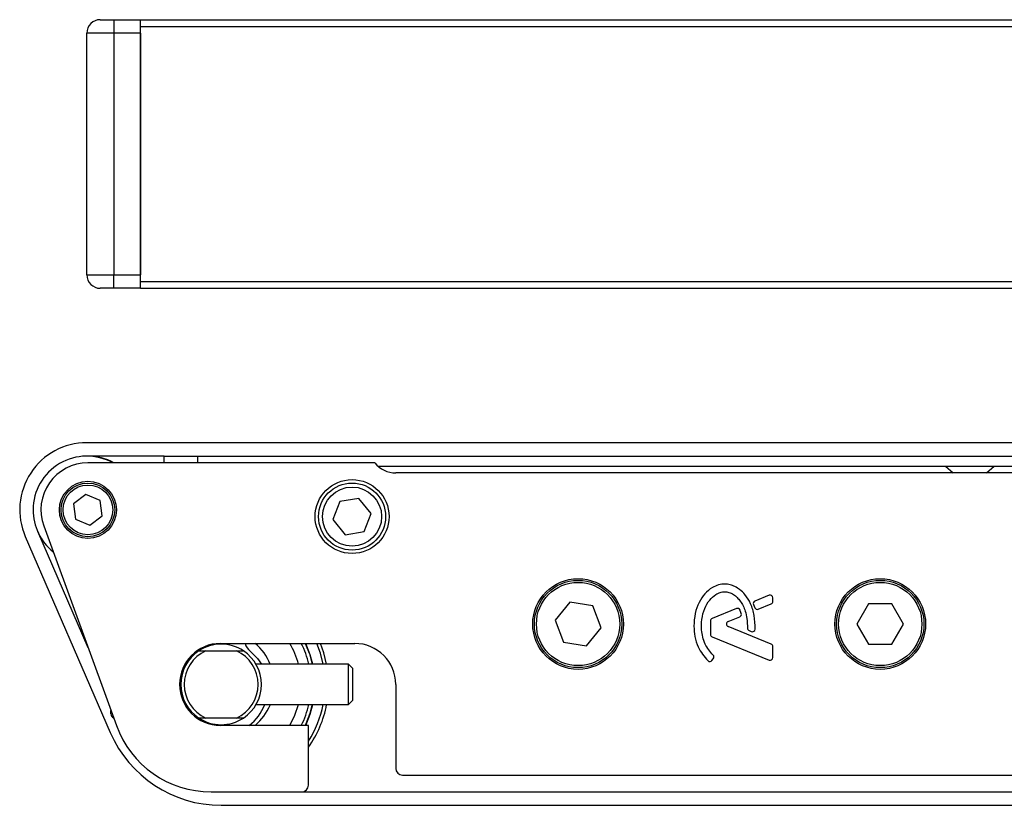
# Model space of a CAD drawing. Header units: millimetres. Extents: x 0 to 420, y 0 to 297.
# Tile 32 of 104: x 56.43 to 64.53, y 237.39 to 243.86. Entities that reach past the tile are written whole.
import ezdxf

# ---------------------------------------------------------------- set-up
doc = ezdxf.new("R2010")
doc.units = ezdxf.units.MM

msp = doc.modelspace()

# ---------------------------------------------------------------- linework, layer by layer
at = {"color": 7, "linetype": 'Continuous', "lineweight": 25}
for p, q in [((57.09121, 243.85996), (57.20173, 243.85996)), ((57.20173, 243.85996), (57.20173, 243.74944)), ((57.20173, 243.85996), (57.42278, 243.85996)), ((57.42278, 243.8047), (57.42278, 243.85996)), ((57.42278, 243.85996), (223.20794, 243.85996)), ((57.20173, 243.74944), (56.98068, 243.74944)), ((56.98068, 241.76001), (56.98068, 243.74944)), ((57.20173, 243.74944), (57.20173, 241.76001)), ((57.42278, 243.74944), (57.20173, 243.74944)), ((57.42278, 243.8047), (223.20794, 243.8047)), ((57.42278, 241.70475), (57.42278, 243.8047)), ((57.42278, 243.74944), (57.42278, 241.76001)), ((56.98068, 241.76001), (57.20173, 241.76001)), ((57.20173, 241.76001), (57.42278, 241.76001)), ((57.20173, 241.64949), (57.20173, 241.76001)), ((57.20173, 241.64949), (57.09121, 241.64949)), ((57.42278, 241.64949), (57.20173, 241.64949)), ((57.42278, 241.64949), (57.42278, 241.70475)), ((57.42278, 241.70475), (223.20794, 241.70475)), ((57.42278, 241.64949), (223.20794, 241.64949)), ((222.76584, 240.37847), (56.98068, 240.37847)), ((57.61619, 240.26795), (56.98068, 240.26795)), ((57.61619, 240.21269), (57.61619, 240.26795)), ((57.61619, 240.26795), (57.8925, 240.26795)), ((57.8925, 240.26795), (139.26538, 240.26795)), ((57.8925, 240.26795), (57.8925, 240.21269)), ((59.35017, 240.21269), (56.98949, 240.21269)), ((59.37651, 240.18505), (139.26538, 240.18505)), ((64.04804, 240.18505), (64.10944, 240.12979)), ((64.38575, 240.12979), (64.44715, 240.18505)), ((64.61561, 240.12979), (59.52272, 240.12979)), ((56.97288, 239.95239), (56.8716, 239.87474)), ((57.09077, 239.9035), (56.97288, 239.95239)), ((56.8716, 239.87474), (56.88821, 239.7482)), ((57.10738, 239.77697), (57.09077, 239.9035)), ((59.06291, 239.89438), (59.00601, 239.74536)), ((59.22042, 239.91962), (59.06291, 239.89438)), ((59.32103, 239.79583), (59.22042, 239.91962)), ((59.26413, 239.6468), (59.32103, 239.79583)), ((56.88821, 239.7482), (57.0061, 239.69932)), ((57.0061, 239.69932), (57.10738, 239.77697)), ((59.00601, 239.74536), (59.10662, 239.62156)), ((56.57511, 239.6499), (56.9897, 238.69426)), ((56.62599, 239.69355), (57.22409, 238.05028)), ((59.10662, 239.62156), (59.26413, 239.6468)), ((56.47372, 239.60592), (57.17338, 237.99316)), ((60.95538, 239.06527), (60.83458, 238.91676)), ((61.14439, 239.03492), (60.95538, 239.06527)), ((62.5956, 239.12313), (62.47887, 239.07547)), ((62.50688, 239.00823), (62.61231, 239.05127)), ((62.62606, 239.07173), (62.62606, 239.10267)), ((63.41466, 239.05219), (63.31894, 238.8864)), ((63.60609, 239.05219), (63.41466, 239.05219)), ((63.70181, 238.8864), (63.60609, 239.05219)), ((61.21261, 238.85605), (61.14439, 239.03492)), ((62.32756, 239.0137), (62.1259, 238.93136)), ((62.46691, 239.04628), (62.47822, 239.01997)), ((60.83458, 238.91676), (60.9028, 238.73789)), ((62.11215, 238.91089), (62.11215, 238.80174)), ((62.25863, 238.90687), (62.35392, 238.94578)), ((63.31894, 238.8864), (63.41466, 238.72062)), ((63.60609, 238.72062), (63.70181, 238.8864)), ((61.09182, 238.70754), (61.21261, 238.85605)), ((62.61231, 238.72154), (62.25863, 238.86594)), ((62.43075, 238.83238), (62.44939, 238.82458)), ((58.07108, 238.72602), (58.07124, 238.72029)), ((58.08039, 238.72615), (59.18563, 238.72615)), ((58.08955, 238.7206), (58.08971, 238.72615)), ((60.9028, 238.73789), (61.09182, 238.70754)), ((62.1259, 238.78128), (62.5956, 238.58951)), ((57.90263, 238.66536), (57.9593, 238.66536)), ((57.9593, 238.66536), (58.21254, 238.66536)), ((58.08955, 238.72049), (58.07123, 238.72049)), ((58.21254, 238.66536), (58.2692, 238.66536)), ((62.62606, 238.60997), (62.62606, 238.70107)), ((63.41466, 238.72062), (63.60609, 238.72062)), ((62.12477, 238.58587), (62.13667, 238.60014)), ((57.79877, 238.55483), (57.78688, 238.55483)), ((59.13487, 238.55483), (58.37307, 238.55483)), ((59.16803, 238.52168), (59.13487, 238.55483)), ((59.13487, 238.22326), (59.13487, 238.55483)), ((59.16803, 238.52168), (59.16803, 238.25642)), ((59.52272, 238.38905), (59.52272, 237.69828)), ((59.13487, 238.22326), (59.16803, 238.25642)), ((57.1786, 238.14589), (57.1786, 238.17525)), ((57.78688, 238.22326), (57.79877, 238.22326)), ((58.37307, 238.22326), (59.13487, 238.22326)), ((58.69295, 238.13503), (58.72247, 238.22326)), ((57.9593, 238.11274), (57.90263, 238.11274)), ((58.21254, 238.11274), (57.9593, 238.11274)), ((58.2692, 238.11274), (58.21254, 238.11274)), ((58.65146, 238.05195), (58.69295, 238.13503)), ((58.80432, 238.05195), (58.08039, 238.05195)), ((58.80432, 237.56012), (58.80432, 238.05195)), ((59.57798, 237.64302), (64.61561, 237.64302)), ((58.00302, 237.50486), (58.74906, 237.50486)), ((58.74906, 237.50486), (72.181, 237.50486)), ((58.08592, 237.39434), (72.21321, 237.39434))]:
    msp.add_line(p, q, dxfattribs=at)
at = {"color": 7, "linetype": 'Continuous', "lineweight": 25, "flags": 128}
for points in [[(58.77675, 238.72615), (58.81183, 238.64113), (58.83608, 238.55483)], [(58.84161, 238.55483), (58.81977, 238.63404), (58.78228, 238.72615)], [(58.92628, 238.55483), (58.90255, 238.64749), (58.87335, 238.72615)], [(58.95442, 238.55483), (58.93082, 238.64967), (58.90332, 238.72615)], [(58.32548, 238.66318), (58.38641, 238.60129), (58.41776, 238.55483)], [(58.83608, 238.22326), (58.81657, 238.15116), (58.77675, 238.05195)], [(58.78228, 238.05195), (58.81977, 238.14405), (58.84161, 238.22326)]]:
    msp.add_lwpolyline(points, dxfattribs=at)
at = {"color": 7, "linetype": 'Continuous', "lineweight": 25}
for centre, radius in [((56.98949, 239.82585), 0.23486), ((56.98949, 239.82585), 0.22105), ((56.98949, 239.82585), 0.20447), ((59.16352, 239.77059), 0.30394), ((59.16352, 239.77059), 0.27631), ((59.16352, 239.77059), 0.24316), ((61.0236, 238.8864), 0.37302), ((61.0236, 238.8864), 0.3592), ((61.0236, 238.8864), 0.34262), ((63.51037, 238.8864), 0.37302), ((63.51037, 238.8864), 0.3592), ((63.51037, 238.8864), 0.34262)]:
    msp.add_circle(centre, radius, dxfattribs=at)
for centre, radius, start, end in [((57.09121, 243.74944), 0.11052, 90, 180), ((57.09121, 241.76001), 0.11052, 180, 270), ((56.98068, 239.82585), 0.55262, 90, 203.452683), ((56.98068, 239.82585), 0.44209, 61.044976, 180), ((56.98949, 239.82585), 0.44209, 61.044976, 90), ((56.98949, 239.82585), 0.38683, 90, 200), ((59.52272, 240.35084), 0.22105, 218.682187, 270), ((56.98068, 239.82585), 0.44209, 180, 231.098701), ((62.48722, 239.05501), 0.0221, 112.209257, 203.245837), ((62.60395, 239.10267), 0.0221, 0, 112.209257), ((62.60395, 239.07173), 0.0221, 292.209268, 0), ((62.33592, 238.99323), 0.0221, 22.378703, 112.209291), ((62.34557, 238.96624), 0.0221, 292.209261, 16.934979), ((62.49853, 239.02869), 0.0221, 203.245837, 292.209268), ((62.13425, 238.91089), 0.0221, 112.209291, 180), ((62.26698, 238.8864), 0.0221, 112.209261, 247.790711), ((62.43928, 238.85277), 0.0221, 180.034995, 247.290493), ((62.45792, 238.84497), 0.0221, 247.290493, 356.671349), ((58.08039, 238.38905), 0.3371, 90, 270), ((58.40894, 238.7661), 0.13252, 197.550353, 230.960818), ((58.08039, 238.38905), 0.44209, 22.024313, 49.685091), ((58.08039, 238.38905), 0.66314, 14.477512, 30.552878), ((58.08039, 238.38905), 0.74603, 12.839588, 26.862559), ((59.18563, 238.38905), 0.3371, 0, 90), ((62.13425, 238.80174), 0.0221, 180, 247.790712), ((58.08592, 238.38905), 0.33157, 123.55731, 236.44269), ((58.08592, 238.38905), 0.30394, 114.619977, 245.380023), ((58.08592, 238.38905), 0.33157, 56.44269, 123.55731), ((58.08592, 238.38905), 0.30394, 294.619977, 65.380023), ((58.08592, 238.38905), 0.33157, 303.55731, 56.44269), ((62.60395, 238.70107), 0.0221, 0, 67.790711), ((62.10779, 238.60003), 0.0221, 228.805903, 320.16689), ((62.1197, 238.61429), 0.0221, 320.16689, 48.977091), ((62.60395, 238.60997), 0.0221, 247.790712, 0), ((58.08039, 238.36094), 0.38912, 307.432049, 339.27881), ((58.08039, 238.38905), 0.44209, 310.314909, 337.477326), ((58.08039, 238.38905), 0.74603, 333.137441, 347.160412), ((58.08592, 238.38905), 0.85656, 327.004115, 348.840063), ((58.08592, 238.38905), 0.88419, 324.340912, 349.193077), ((57.21176, 238.14589), 0.03316, 180, 250.438994), ((58.08592, 238.38905), 0.33157, 236.44269, 303.55731), ((58.00302, 238.33379), 0.82893, 200, 270), ((58.08592, 238.38905), 0.99471, 203.452683, 270), ((59.57798, 237.69828), 0.05526, 180, 270), ((58.74906, 237.56012), 0.05526, 270, 0)]:
    msp.add_arc(centre, radius, start, end, dxfattribs=at)
for points, knots in [([(62.47999, 238.84369), (62.4797, 238.88176), (62.47916, 238.95358), (62.44797, 239.0509), (62.40492, 239.12283), (62.3581, 239.16801), (62.31629, 239.19509), (62.28181, 239.20846), (62.25378, 239.21394), (62.22196, 239.21613), (62.1783, 239.21005), (62.1202, 239.18465), (62.06309, 239.13595), (62.01512, 239.06259), (61.9825, 238.97145), (61.97853, 238.90454), (61.97644, 238.86942)], [0, 0, 0, 0, 0.1173532, 0.2214132, 0.3124081, 0.3742876, 0.4213099, 0.4659831, 0.4878368, 0.509614, 0.5646082, 0.6224153, 0.7039898, 0.7931926, 0.8914433, 1, 1, 1, 1]), ([(62.13421, 238.63097), (62.10985, 238.65977), (62.05926, 238.71961), (62.03748, 238.8272), (62.03982, 238.92719), (62.06053, 239.01225), (62.10104, 239.08298), (62.14795, 239.12605), (62.19188, 239.1469), (62.22338, 239.15258), (62.24716, 239.15096), (62.27253, 239.14515), (62.30234, 239.13123), (62.33398, 239.10509), (62.35955, 239.07316), (62.38309, 239.03591), (62.40221, 238.98812), (62.41516, 238.92623), (62.41646, 238.87887), (62.41718, 238.85276)], [0, 0, 0, 0, 0.1089846, 0.2264307, 0.3101322, 0.4019204, 0.479438, 0.5456937, 0.5848024, 0.6205782, 0.6379505, 0.654319, 0.6966016, 0.7328168, 0.7736417, 0.8159142, 0.8614551, 0.9236094, 1, 1, 1, 1]), ([(62.36672, 238.97268), (62.36497, 238.97814), (62.36185, 238.98791), (62.35804, 238.99744), (62.35636, 239.00165)], [0, 0, 0, 0, 0.5581387, 1, 1, 1, 1]), ([(61.97644, 238.86942), (61.97823, 238.84049), (61.98186, 238.78178), (62.01231, 238.67856), (62.06256, 238.61946), (62.09324, 238.58339)], [0, 0, 0, 0, 0.2744297, 0.55715603, 1, 1, 1, 1])]:
    msp.add_open_spline(points, degree=3, knots=knots, dxfattribs=at)

doc.saveas('drawing.dxf')
